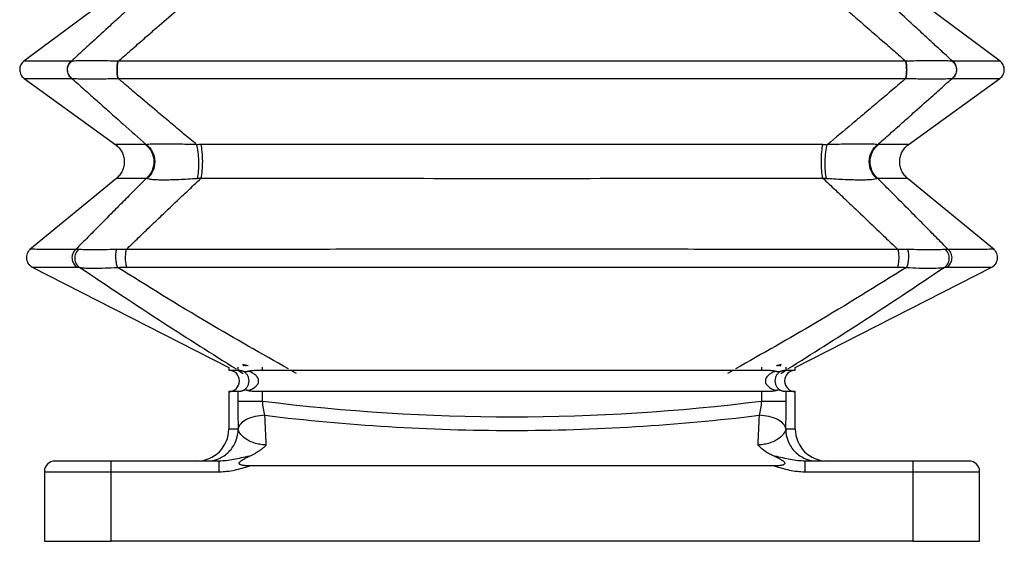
# Model space of a CAD drawing. Header units: millimetres. Extents: x 0 to 1118, y 0 to 864.
# Tile 13 of 25: x 406 to 590, y 389 to 487. Entities that reach past the tile are written whole.
import ezdxf

# ---------------------------------------------------------------- set-up
doc = ezdxf.new("R2010")
doc.units = ezdxf.units.MM
doc.header["$LTSCALE"] = 4

msp = doc.modelspace()

# ---------------------------------------------------------------- linework, layer by layer
for p, q in [((423.57, 491.83), (406.67, 479.24)), ((589.32, 479.25), (572.43, 491.83)), ((406.69, 476.04), (423.85, 463.62)), ((572.14, 463.62), (589.3, 476.04)), ((424.04, 457.38), (407.79, 444.01)), ((588.21, 444.01), (571.95, 457.38)), ((408.21, 440.74), (445, 421.94)), ((551, 421.94), (587.78, 440.74)), ((445, 421.94), (445, 421.45)), ((446.68, 422), (446.68, 421.45)), ((447.64, 422.54), (447.72, 422.28)), ((448.6, 422.28), (447.64, 422.54)), ((447.64, 422.54), (447.87, 422.23)), ((448.34, 422.23), (447.64, 422.54)), ((451.3, 421.45), (451.3, 422)), ((544.69, 422), (544.69, 421.45)), ((548.35, 422.54), (547.4, 422.28)), ((548.35, 422.54), (547.65, 422.23)), ((548.13, 422.23), (548.35, 422.54)), ((548.27, 422.28), (548.35, 422.54)), ((549.32, 421.45), (549.32, 422)), ((551, 421.45), (551, 421.94)), ((445, 421.45), (446.68, 421.45)), ((446.8, 421.42), (447.71, 420.84)), ((451.3, 421.45), (544.69, 421.45)), ((457.69, 420.84), (456.67, 421.42)), ((539.32, 421.42), (538.31, 420.84)), ((548.29, 420.84), (549.2, 421.42)), ((549.32, 421.45), (551, 421.45)), ((445, 417.45), (445, 410.45)), ((446.68, 417.45), (445, 417.45)), ((446.68, 417.45), (446.68, 415.61)), ((544.69, 417.45), (451.3, 417.45)), ((451.3, 415.61), (451.3, 417.45)), ((544.69, 417.45), (544.69, 415.61)), ((549.32, 415.61), (549.32, 417.45)), ((551, 417.45), (549.32, 417.45)), ((551, 410.45), (551, 417.45)), ((446.78, 410.45), (445, 410.45)), ((551, 410.45), (549.21, 410.45)), ((423, 404.45), (412.5, 404.45)), ((423, 402.45), (423, 404.45)), ((443.2, 404.45), (423, 404.45)), ((547.08, 403.55), (448.92, 403.55)), ((573, 404.45), (552.8, 404.45)), ((573, 404.45), (573, 402.45)), ((583.5, 404.45), (573, 404.45)), ((410.5, 402.45), (410.5, 389.45)), ((410.5, 402.45), (423, 402.45)), ((423, 389.45), (423, 402.45)), ((423, 402.45), (443.2, 402.45)), ((552.8, 402.45), (573, 402.45)), ((573, 402.45), (573, 389.45)), ((573, 402.45), (585.5, 402.45)), ((585.5, 389.45), (585.5, 402.45)), ((410.5, 389.45), (423, 389.45)), ((573, 389.45), (423, 389.45)), ((573, 389.45), (585.5, 389.45))]:
    msp.add_line(p, q)
at = {"flags": 128}
for points in [[(446.78, 410.51), (446.78, 410.47), (446.78, 410.45)], [(549.21, 410.45), (549.22, 410.48), (549.22, 410.51)]]:
    msp.add_lwpolyline(points, dxfattribs=at)
for centre, radius, start, end in [((429.4, 461.36), 2.27, 85.3898, 89.5608), ((556.13, 414.5), 49.13, 89.0115, 89.9406), ((445, 419.45), 2, 270, 90), ((551, 419.45), 2, 90, 270), ((439, 410.45), 6, 270, 0), ((557, 410.45), 6, 180, 270), ((412.5, 402.45), 2, 90, 180), ((583.5, 402.45), 2, 0, 90)]:
    msp.add_arc(centre, radius, start, end)
for points, knots in [([(429.28, 491.83), (428.52, 491.13), (427, 489.74), (424.72, 487.65), (422.05, 485.21), (419.43, 482.79), (417.14, 480.69), (416, 479.64), (415.58, 479.25)], [0, 0, 0, 0, 0.166893, 0.333678, 0.500367, 0.750254, 0.907966, 1, 1, 1, 1]), ([(424.34, 479.25), (425.14, 479.95), (426.74, 481.35), (429.14, 483.45), (431.94, 485.9), (434.7, 488.29), (437.13, 490.37), (438.34, 491.41), (438.81, 491.81)], [0, 0, 0, 0, 0.166994, 0.33354, 0.499646, 0.749722, 0.904152, 1, 1, 1, 1]), ([(557.19, 491.81), (558, 491.12), (559.62, 489.73), (562.04, 487.64), (564.86, 485.2), (567.62, 482.79), (570.02, 480.69), (571.22, 479.63), (571.66, 479.25)], [0, 0, 0, 0, 0.166894, 0.333675, 0.500354, 0.750245, 0.908042, 1, 1, 1, 1]), ([(580.42, 479.25), (579.65, 479.95), (578.13, 481.36), (575.84, 483.46), (573.18, 485.91), (570.57, 488.3), (568.29, 490.38), (567.15, 491.43), (566.72, 491.83)], [0, 0, 0, 0, 0.1670107, 0.3335518, 0.4996328, 0.7497115, 0.9040508, 1, 1, 1, 1]), ([(406.68, 479.25), (406.56, 479.15), (406.33, 478.95), (406.07, 478.55), (405.91, 478.11), (405.86, 477.64), (405.92, 477.17), (406.08, 476.73), (406.34, 476.33), (406.58, 476.13), (406.7, 476.03)], [0, 0, 0, 0, 0.124994, 0.249999, 0.375001, 0.499994, 0.625001, 0.749995, 0.875, 1, 1, 1, 1]), ([(415.58, 479.25), (414.21, 479.25), (411.46, 479.25), (408.75, 479.25), (407, 479.25), (406.79, 479.25), (406.68, 479.25)], [0, 0, 0, 0, 0.249799, 0.500058, 0.750313, 1, 1, 1, 1]), ([(415.6, 476.04), (415.36, 476.22), (415.16, 476.46), (414.88, 477.02), (414.81, 477.33), (414.8, 477.95), (414.87, 478.26), (415.14, 478.82), (415.34, 479.06), (415.58, 479.25)], [0, 0, 0, 0, 0.25, 0.25, 0.5, 0.5, 0.75, 0.75, 1, 1, 1, 1]), ([(415.64, 476.04), (415.39, 476.22), (415.19, 476.46), (414.92, 477.02), (414.84, 477.33), (414.84, 477.95), (414.91, 478.26), (415.18, 478.82), (415.38, 479.07), (415.62, 479.25)], [0, 0, 0, 0, 0.25, 0.25, 0.5, 0.5, 0.75, 0.75, 1, 1, 1, 1]), ([(424.28, 479.25), (423.27, 479.27), (422.27, 479.29), (420.87, 479.31), (420.43, 479.31), (419.57, 479.32), (419.16, 479.32), (418.4, 479.32), (418.04, 479.32), (417.4, 479.31), (417.11, 479.31), (416.32, 479.29), (415.91, 479.27), (415.62, 479.25)], [0, 0, 0, 0, 0.25, 0.25, 0.375, 0.375, 0.5, 0.5, 0.625, 0.625, 0.75, 0.75, 1, 1, 1, 1]), ([(424.29, 476.03), (424.22, 476.21), (424.17, 476.46), (424.1, 477.01), (424.09, 477.32), (424.08, 477.95), (424.1, 478.26), (424.17, 478.82), (424.22, 479.06), (424.28, 479.25)], [0, 0, 0, 0, 0.25, 0.25, 0.5, 0.5, 0.75, 0.75, 1, 1, 1, 1]), ([(424.34, 476.03), (424.28, 476.21), (424.23, 476.46), (424.16, 477.01), (424.15, 477.32), (424.15, 477.95), (424.16, 478.26), (424.23, 478.81), (424.28, 479.06), (424.34, 479.25)], [0, 0, 0, 0, 0.25, 0.25, 0.5, 0.5, 0.75, 0.75, 1, 1, 1, 1]), ([(571.66, 479.25), (559.65, 479.25), (547.42, 479.25), (528.93, 479.25), (522.75, 479.25), (513.47, 479.25), (510.37, 479.25), (504.18, 479.25), (498, 479.25), (491.81, 479.25), (485.62, 479.25), (482.53, 479.25), (473.24, 479.25), (467.06, 479.25), (448.58, 479.25), (436.35, 479.25), (424.34, 479.25)], [0, 0, 0, 0, 0.25, 0.25, 0.375, 0.375, 0.4375, 0.4375, 0.5, 0.5625, 0.5625, 0.625, 0.625, 0.75, 0.75, 1, 1, 1, 1]), ([(571.65, 476.03), (571.71, 476.21), (571.76, 476.46), (571.83, 477.01), (571.85, 477.32), (571.85, 477.95), (571.83, 478.26), (571.77, 478.81), (571.72, 479.06), (571.66, 479.25)], [0, 0, 0, 0, 0.25, 0.25, 0.5, 0.5, 0.75, 0.75, 1, 1, 1, 1]), ([(571.71, 476.03), (571.77, 476.21), (571.82, 476.46), (571.89, 477.01), (571.91, 477.32), (571.91, 477.95), (571.89, 478.26), (571.83, 478.82), (571.78, 479.06), (571.72, 479.25)], [0, 0, 0, 0, 0.25, 0.25, 0.5, 0.5, 0.75, 0.75, 1, 1, 1, 1]), ([(580.37, 479.25), (580.08, 479.27), (579.68, 479.29), (578.62, 479.32), (577.98, 479.32), (576.83, 479.32), (576.43, 479.32), (575.57, 479.31), (575.12, 479.31), (573.73, 479.29), (572.73, 479.27), (571.72, 479.25)], [0, 0, 0, 0, 0.25, 0.25, 0.5, 0.5, 0.625, 0.625, 0.75, 0.75, 1, 1, 1, 1]), ([(580.37, 479.25), (580.61, 479.07), (580.81, 478.82), (581.08, 478.26), (581.15, 477.95), (581.15, 477.33), (581.08, 477.02), (580.8, 476.46), (580.6, 476.22), (580.36, 476.04)], [0, 0, 0, 0, 0.25, 0.25, 0.5, 0.5, 0.75, 0.75, 1, 1, 1, 1]), ([(580.42, 479.25), (580.66, 479.06), (580.86, 478.82), (581.12, 478.26), (581.19, 477.95), (581.19, 477.33), (581.11, 477.02), (580.84, 476.46), (580.64, 476.22), (580.39, 476.04)], [0, 0, 0, 0, 0.25, 0.25, 0.5, 0.5, 0.75, 0.75, 1, 1, 1, 1]), ([(589.31, 479.25), (589.21, 479.25), (588.99, 479.25), (587.24, 479.25), (584.53, 479.25), (581.79, 479.25), (580.42, 479.25)], [0, 0, 0, 0, 0.2496983, 0.4999483, 0.7501988, 1, 1, 1, 1]), ([(589.29, 476.03), (589.41, 476.13), (589.65, 476.33), (589.91, 476.73), (590.08, 477.17), (590.14, 477.64), (590.08, 478.11), (589.92, 478.55), (589.67, 478.95), (589.43, 479.15), (589.31, 479.25)], [0, 0, 0, 0, 0.1250002, 0.2500049, 0.3749985, 0.5000057, 0.6249994, 0.7500015, 0.8750055, 1, 1, 1, 1]), ([(406.71, 476.03), (406.81, 476.03), (407.02, 476.03), (408.78, 476.03), (411.48, 476.03), (414.23, 476.03), (415.6, 476.04)], [0, 0, 0, 0, 0.249563, 0.499859, 0.750159, 1, 1, 1, 1]), ([(415.64, 476.04), (415.92, 476.01), (416.33, 475.98), (417.12, 475.96), (417.41, 475.95), (418.06, 475.94), (418.41, 475.94), (419.17, 475.94), (419.58, 475.94), (420.44, 475.95), (420.88, 475.96), (422.28, 475.98), (423.28, 476), (424.29, 476.03)], [0, 0, 0, 0, 0.25, 0.25, 0.375, 0.375, 0.5, 0.5, 0.625, 0.625, 0.75, 0.75, 1, 1, 1, 1]), ([(415.64, 476.04), (416.41, 475.34), (417.96, 473.96), (420.29, 471.88), (422.7, 469.74), (425.8, 466.98), (428.12, 464.93), (429.58, 463.63)], [0, 0, 0, 0, 0.166485, 0.333026, 0.499633, 0.684422, 1, 1, 1, 1]), ([(439.01, 463.63), (438.19, 464.31), (436.54, 465.68), (434.08, 467.75), (431.21, 470.15), (428.39, 472.53), (425.95, 474.61), (424.73, 475.65), (424.29, 476.03)], [0, 0, 0, 0, 0.166892, 0.333678, 0.500367, 0.750253, 0.908015, 1, 1, 1, 1]), ([(424.34, 476.03), (436.35, 476.03), (448.58, 476.02), (467.06, 476.02), (473.24, 476.02), (482.53, 476.02), (485.62, 476.02), (491.81, 476.02), (498, 476.02), (504.18, 476.02), (510.37, 476.02), (513.47, 476.02), (522.75, 476.02), (528.93, 476.02), (547.41, 476.02), (559.64, 476.03), (571.65, 476.03)], [0, 0, 0, 0, 0.25, 0.25, 0.375, 0.375, 0.4375, 0.4375, 0.5, 0.5625, 0.5625, 0.625, 0.625, 0.75, 0.75, 1, 1, 1, 1]), ([(571.71, 476.03), (570.9, 475.34), (569.27, 473.95), (566.83, 471.88), (564.28, 469.73), (561.01, 466.98), (558.54, 464.92), (556.98, 463.63)], [0, 0, 0, 0, 0.1664854, 0.3330265, 0.4996333, 0.6853849, 1, 1, 1, 1]), ([(566.41, 463.63), (567.19, 464.31), (568.73, 465.68), (571.06, 467.75), (573.77, 470.16), (576.44, 472.54), (578.77, 474.61), (579.93, 475.65), (580.36, 476.04)], [0, 0, 0, 0, 0.166892, 0.333678, 0.500367, 0.750253, 0.907786, 1, 1, 1, 1]), ([(571.71, 476.03), (572.72, 476), (573.72, 475.98), (575.11, 475.96), (575.56, 475.95), (576.41, 475.94), (576.82, 475.94), (577.97, 475.94), (578.61, 475.95), (579.67, 475.98), (580.07, 476.01), (580.36, 476.04)], [0, 0, 0, 0, 0.25, 0.25, 0.375, 0.375, 0.5, 0.5, 0.75, 0.75, 1, 1, 1, 1]), ([(580.39, 476.04), (581.77, 476.03), (584.51, 476.03), (587.22, 476.03), (588.97, 476.03), (589.18, 476.03), (589.29, 476.03)], [0, 0, 0, 0, 0.249854, 0.500158, 0.750461, 1, 1, 1, 1]), ([(423.8, 463.67), (424.03, 463.47), (424.5, 463.08), (425.02, 462.31), (425.35, 461.46), (425.49, 460.55), (425.41, 459.63), (425.13, 458.76), (424.66, 457.96), (424.22, 457.54), (423.99, 457.33)], [0, 0, 0, 0, 0.125001, 0.250003, 0.375004, 0.500003, 0.625003, 0.750001, 0.875001, 1, 1, 1, 1]), ([(429.42, 463.64), (428.44, 463.64), (426.48, 463.65), (424.72, 463.66), (423.82, 463.67), (423.89, 463.67), (423.91, 463.66)], [0, 0, 0, 0, 0.2845899, 0.5702683, 0.8566134, 1, 1, 1, 1]), ([(429.42, 463.64), (429.89, 463.28), (430.28, 462.81), (430.82, 461.75), (430.98, 461.15), (431.01, 459.95), (430.9, 459.35), (430.42, 458.25), (430.06, 457.76), (429.61, 457.38)], [0, 0, 0, 0, 0.25, 0.25, 0.5, 0.5, 0.75, 0.75, 1, 1, 1, 1]), ([(439.01, 463.63), (437.8, 463.67), (436.62, 463.7), (434.99, 463.73), (434.47, 463.74), (433.5, 463.75), (433.04, 463.75), (432.2, 463.75), (431.82, 463.75), (431.15, 463.74), (430.86, 463.73), (430.36, 463.71), (430.15, 463.69), (429.81, 463.66), (429.68, 463.65), (429.58, 463.63)], [0, 0, 0, 0, 0.25, 0.25, 0.375, 0.375, 0.5, 0.5, 0.625, 0.625, 0.75, 0.75, 0.875, 0.875, 1, 1, 1, 1]), ([(429.58, 463.63), (430.05, 463.27), (430.44, 462.8), (430.98, 461.72), (431.13, 461.12), (431.16, 459.91), (431.03, 459.31), (430.54, 458.21), (430.17, 457.72), (429.71, 457.33)], [0, 0, 0, 0, 0.25, 0.25, 0.5, 0.5, 0.75, 0.75, 1, 1, 1, 1]), ([(439.14, 457.33), (439.23, 457.72), (439.31, 458.21), (439.4, 459.31), (439.41, 459.91), (439.39, 461.12), (439.35, 461.72), (439.21, 462.8), (439.12, 463.27), (439.01, 463.63)], [0, 0, 0, 0, 0.25, 0.25, 0.5, 0.5, 0.75, 0.75, 1, 1, 1, 1]), ([(556.18, 463.64), (546.67, 463.65), (537.02, 463.65), (517.58, 463.66), (507.79, 463.67), (488.21, 463.67), (478.42, 463.66), (458.98, 463.65), (449.33, 463.65), (439.81, 463.64)], [0, 0, 0, 0, 0.25, 0.25, 0.5, 0.5, 0.75, 0.75, 1, 1, 1, 1]), ([(439.85, 457.38), (439.93, 457.76), (440, 458.25), (440.1, 459.35), (440.12, 459.95), (440.11, 461.15), (440.08, 461.75), (439.98, 462.81), (439.9, 463.28), (439.81, 463.64)], [0, 0, 0, 0, 0.25, 0.25, 0.5, 0.5, 0.75, 0.75, 1, 1, 1, 1]), ([(556.15, 457.38), (556.06, 457.76), (555.99, 458.25), (555.9, 459.35), (555.88, 459.95), (555.88, 461.15), (555.91, 461.75), (556.02, 462.81), (556.09, 463.28), (556.18, 463.64)], [0, 0, 0, 0, 0.25, 0.25, 0.5, 0.5, 0.75, 0.75, 1, 1, 1, 1]), ([(556.85, 457.33), (556.76, 457.72), (556.69, 458.21), (556.6, 459.31), (556.58, 459.91), (556.6, 461.12), (556.65, 461.72), (556.78, 462.8), (556.87, 463.27), (556.98, 463.63)], [0, 0, 0, 0, 0.25, 0.25, 0.5, 0.5, 0.75, 0.75, 1, 1, 1, 1]), ([(566.41, 463.63), (566.23, 463.67), (565.89, 463.7), (565.14, 463.73), (564.84, 463.74), (564.17, 463.75), (563.79, 463.75), (562.95, 463.75), (562.5, 463.75), (561.53, 463.74), (561.01, 463.73), (559.92, 463.71), (559.36, 463.69), (558.19, 463.66), (557.59, 463.65), (556.98, 463.63)], [0, 0, 0, 0, 0.25, 0.25, 0.375, 0.375, 0.5, 0.5, 0.625, 0.625, 0.75, 0.75, 0.875, 0.875, 1, 1, 1, 1]), ([(566.28, 457.33), (565.83, 457.72), (565.46, 458.21), (564.96, 459.31), (564.84, 459.91), (564.86, 461.12), (565.01, 461.72), (565.55, 462.8), (565.94, 463.27), (566.41, 463.63)], [0, 0, 0, 0, 0.25, 0.25, 0.5, 0.5, 0.75, 0.75, 1, 1, 1, 1]), ([(566.39, 457.38), (565.94, 457.76), (565.58, 458.25), (565.1, 459.35), (564.98, 459.95), (565.02, 461.15), (565.17, 461.75), (565.71, 462.81), (566.11, 463.28), (566.58, 463.64)], [0, 0, 0, 0, 0.25, 0.25, 0.5, 0.5, 0.75, 0.75, 1, 1, 1, 1]), ([(572.08, 463.66), (572.1, 463.67), (572.17, 463.67), (571.27, 463.66), (569.52, 463.65), (567.56, 463.64), (566.58, 463.64)], [0, 0, 0, 0, 0.14326, 0.429651, 0.7153634, 1, 1, 1, 1]), ([(572, 457.33), (571.78, 457.54), (571.33, 457.96), (570.87, 458.76), (570.58, 459.63), (570.51, 460.55), (570.64, 461.46), (570.98, 462.31), (571.49, 463.08), (571.96, 463.47), (572.2, 463.67)], [0, 0, 0, 0, 0.124999, 0.249999, 0.374998, 0.499997, 0.624996, 0.749997, 0.874999, 1, 1, 1, 1]), ([(429.61, 457.38), (428.87, 456.64), (427.4, 455.16), (425.19, 452.94), (422.62, 450.34), (420.08, 447.78), (417.87, 445.54), (416.77, 444.43), (416.36, 444.01)], [0, 0, 0, 0, 0.166897, 0.333685, 0.500373, 0.750259, 0.907974, 1, 1, 1, 1]), ([(424.11, 457.34), (424.09, 457.34), (424.02, 457.34), (424.92, 457.34), (426.67, 457.35), (428.63, 457.37), (429.61, 457.38)], [0, 0, 0, 0, 0.143347, 0.429705, 0.715396, 1, 1, 1, 1]), ([(425.8, 444.01), (426.57, 444.76), (428.13, 446.26), (430.46, 448.49), (433.18, 451.09), (435.86, 453.63), (438.21, 455.84), (439.39, 456.95), (439.85, 457.38)], [0, 0, 0, 0, 0.1674063, 0.3339457, 0.4996268, 0.749707, 0.9043889, 1, 1, 1, 1]), ([(429.71, 457.33), (429.8, 457.3), (429.94, 457.26), (430.28, 457.2), (430.49, 457.17), (431, 457.12), (431.29, 457.11), (431.96, 457.08), (432.34, 457.08), (433.18, 457.08), (433.64, 457.08), (434.61, 457.11), (435.12, 457.12), (436.75, 457.19), (437.93, 457.26), (439.14, 457.33)], [0, 0, 0, 0, 0.125, 0.125, 0.25, 0.25, 0.375, 0.375, 0.5, 0.5, 0.625, 0.625, 0.75, 0.75, 1, 1, 1, 1]), ([(439.85, 457.38), (449.36, 457.36), (459, 457.35), (478.43, 457.34), (488.21, 457.33), (507.78, 457.33), (517.56, 457.34), (536.99, 457.35), (546.64, 457.36), (556.15, 457.38)], [0, 0, 0, 0, 0.25, 0.25, 0.5, 0.5, 0.75, 0.75, 1, 1, 1, 1]), ([(556.15, 457.38), (556.94, 456.64), (558.51, 455.16), (560.86, 452.94), (563.6, 450.34), (566.28, 447.78), (568.61, 445.54), (569.77, 444.43), (570.2, 444.01)], [0, 0, 0, 0, 0.166898, 0.333686, 0.500373, 0.750259, 0.907977, 1, 1, 1, 1]), ([(556.85, 457.33), (557.46, 457.3), (558.06, 457.26), (559.22, 457.2), (559.79, 457.17), (560.88, 457.12), (561.39, 457.11), (562.36, 457.08), (562.82, 457.08), (563.66, 457.08), (564.04, 457.08), (564.71, 457.11), (565, 457.12), (565.76, 457.19), (566.1, 457.26), (566.28, 457.33)], [0, 0, 0, 0, 0.125, 0.125, 0.25, 0.25, 0.375, 0.375, 0.5, 0.5, 0.625, 0.625, 0.75, 0.75, 1, 1, 1, 1]), ([(579.64, 444.01), (578.89, 444.76), (577.42, 446.26), (575.21, 448.49), (572.64, 451.09), (570.12, 453.63), (567.91, 455.84), (566.81, 456.95), (566.39, 457.38)], [0, 0, 0, 0, 0.167407, 0.333946, 0.499627, 0.749707, 0.904389, 1, 1, 1, 1]), ([(566.39, 457.38), (567.36, 457.37), (569.32, 457.35), (571.08, 457.34), (571.98, 457.34), (571.91, 457.34), (571.89, 457.34)], [0, 0, 0, 0, 0.2846247, 0.5703242, 0.8567019, 1, 1, 1, 1]), ([(407.85, 444.06), (407.73, 443.95), (407.49, 443.72), (407.25, 443.28), (407.12, 442.8), (407.11, 442.3), (407.23, 441.82), (407.46, 441.38), (407.79, 441), (408.07, 440.82), (408.21, 440.74)], [0, 0, 0, 0, 0.125, 0.250001, 0.375002, 0.499999, 0.624999, 0.749997, 0.874998, 1, 1, 1, 1]), ([(416.36, 444.01), (415.05, 444.02), (412.43, 444.04), (409.8, 444.05), (408.29, 444.06), (407.68, 444.07), (407.85, 444.06), (407.85, 444.06)], [0, 0, 0, 0, 0.249772, 0.499963, 0.750178, 0.999933, 1, 1, 1, 1]), ([(570.2, 444.01), (558.41, 444.03), (546.42, 444.04), (528.31, 444.06), (522.25, 444.06), (510.12, 444.06), (504.06, 444.06), (491.94, 444.06), (485.87, 444.06), (473.74, 444.06), (467.68, 444.06), (449.57, 444.04), (437.58, 444.03), (425.8, 444.01)], [0, 0, 0, 0, 0.25, 0.25, 0.375, 0.375, 0.5, 0.5, 0.625, 0.625, 0.75, 0.75, 1, 1, 1, 1]), ([(588.14, 444.06), (588.14, 444.06), (588.32, 444.07), (587.71, 444.06), (586.19, 444.05), (583.56, 444.04), (580.94, 444.02), (579.64, 444.01)], [0, 0, 0, 0, 0.000014, 0.249781, 0.500011, 0.750221, 1, 1, 1, 1]), ([(587.78, 440.74), (587.92, 440.82), (588.21, 441), (588.53, 441.38), (588.77, 441.82), (588.88, 442.3), (588.87, 442.8), (588.74, 443.28), (588.5, 443.72), (588.26, 443.95), (588.14, 444.06)], [0, 0, 0, 0, 0.125002, 0.250003, 0.375001, 0.500001, 0.624998, 0.749999, 0.875, 1, 1, 1, 1]), ([(416.36, 444.01), (416.12, 443.81), (415.92, 443.54), (415.68, 442.93), (415.64, 442.6), (415.7, 441.96), (415.81, 441.64), (416.15, 441.1), (416.39, 440.87), (416.67, 440.72)], [0, 0, 0, 0, 0.25, 0.25, 0.5, 0.5, 0.75, 0.75, 1, 1, 1, 1]), ([(416.93, 444.02), (416.67, 443.82), (416.47, 443.55), (416.21, 442.94), (416.15, 442.61), (416.19, 441.95), (416.29, 441.63), (416.63, 441.07), (416.86, 440.84), (417.14, 440.68)], [0, 0, 0, 0, 0.25, 0.25, 0.5, 0.5, 0.75, 0.75, 1, 1, 1, 1]), ([(423.99, 444.02), (423.19, 444), (422.4, 443.99), (420.92, 443.97), (420.24, 443.97), (419.32, 443.97), (419.03, 443.97), (418.5, 443.97), (418.25, 443.98), (417.58, 443.99), (417.21, 444), (416.93, 444.02)], [0, 0, 0, 0, 0.25, 0.25, 0.5, 0.5, 0.625, 0.625, 0.75, 0.75, 1, 1, 1, 1]), ([(423.99, 444.02), (423.92, 443.82), (423.86, 443.55), (423.8, 442.94), (423.8, 442.61), (423.84, 441.95), (423.89, 441.63), (424.02, 441.07), (424.11, 440.84), (424.2, 440.68)], [0, 0, 0, 0, 0.25, 0.25, 0.5, 0.5, 0.75, 0.75, 1, 1, 1, 1]), ([(425.8, 444.01), (425.74, 443.81), (425.69, 443.54), (425.64, 442.93), (425.62, 442.6), (425.64, 441.96), (425.67, 441.64), (425.75, 441.1), (425.81, 440.87), (425.87, 440.72)], [0, 0, 0, 0, 0.25, 0.25, 0.5, 0.5, 0.75, 0.75, 1, 1, 1, 1]), ([(570.2, 444.01), (570.26, 443.81), (570.3, 443.54), (570.36, 442.93), (570.37, 442.6), (570.35, 441.96), (570.33, 441.64), (570.24, 441.1), (570.19, 440.87), (570.12, 440.72)], [0, 0, 0, 0, 0.25, 0.25, 0.5, 0.5, 0.75, 0.75, 1, 1, 1, 1]), ([(572.01, 444.02), (572.08, 443.82), (572.13, 443.55), (572.19, 442.94), (572.2, 442.61), (572.15, 441.95), (572.11, 441.63), (571.98, 441.07), (571.89, 440.84), (571.79, 440.68)], [0, 0, 0, 0, 0.25, 0.25, 0.5, 0.5, 0.75, 0.75, 1, 1, 1, 1]), ([(579.07, 444.02), (578.78, 444), (578.42, 443.99), (577.51, 443.97), (576.97, 443.97), (576.05, 443.97), (575.73, 443.97), (575.05, 443.97), (574.69, 443.98), (573.59, 443.99), (572.81, 444), (572.01, 444.02)], [0, 0, 0, 0, 0.25, 0.25, 0.5, 0.5, 0.625, 0.625, 0.75, 0.75, 1, 1, 1, 1]), ([(578.86, 440.68), (579.13, 440.84), (579.37, 441.07), (579.7, 441.63), (579.8, 441.95), (579.84, 442.61), (579.79, 442.94), (579.52, 443.55), (579.32, 443.82), (579.07, 444.02)], [0, 0, 0, 0, 0.25, 0.25, 0.5, 0.5, 0.75, 0.75, 1, 1, 1, 1]), ([(579.32, 440.72), (579.6, 440.87), (579.84, 441.1), (580.19, 441.64), (580.3, 441.96), (580.36, 442.6), (580.31, 442.93), (580.07, 443.54), (579.88, 443.81), (579.64, 444.01)], [0, 0, 0, 0, 0.25, 0.25, 0.5, 0.5, 0.75, 0.75, 1, 1, 1, 1]), ([(408.21, 440.74), (408.21, 440.74), (408.04, 440.74), (408.65, 440.74), (410.15, 440.73), (412.77, 440.73), (415.37, 440.72), (416.67, 440.72)], [0, 0, 0, 0, 0.00009, 0.249829, 0.500033, 0.750221, 1, 1, 1, 1]), ([(417.14, 440.68), (417.43, 440.63), (417.79, 440.59), (418.47, 440.55), (418.72, 440.54), (419.25, 440.53), (419.54, 440.52), (420.46, 440.52), (421.14, 440.54), (422.62, 440.59), (423.4, 440.63), (424.2, 440.68)], [0, 0, 0, 0, 0.25, 0.25, 0.375, 0.375, 0.5, 0.5, 0.75, 0.75, 1, 1, 1, 1]), ([(417.14, 440.68), (422.37, 437.18), (432.15, 430.63), (441.85, 424.53), (446.37, 421.69)], [0, 0, 0, 0, 0.534628, 1, 1, 1, 1]), ([(456.19, 421.69), (451.15, 424.53), (440.31, 430.63), (429.81, 437.18), (424.2, 440.68)], [0, 0, 0, 0, 0.465372, 1, 1, 1, 1]), ([(425.87, 440.72), (437.65, 440.73), (449.63, 440.73), (467.72, 440.74), (473.77, 440.74), (485.89, 440.74), (491.94, 440.74), (504.05, 440.74), (510.11, 440.74), (522.22, 440.74), (528.27, 440.74), (546.37, 440.73), (558.34, 440.73), (570.12, 440.72)], [0, 0, 0, 0, 0.25, 0.25, 0.375, 0.375, 0.5, 0.5, 0.625, 0.625, 0.75, 0.75, 1, 1, 1, 1]), ([(571.79, 440.68), (566.18, 437.18), (555.68, 430.63), (544.84, 424.53), (539.8, 421.69)], [0, 0, 0, 0, 0.534627, 1, 1, 1, 1]), ([(549.63, 421.69), (554.14, 424.53), (563.85, 430.63), (573.63, 437.18), (578.86, 440.68)], [0, 0, 0, 0, 0.465373, 1, 1, 1, 1]), ([(571.79, 440.68), (572.59, 440.63), (573.37, 440.59), (574.47, 440.55), (574.83, 440.54), (575.51, 440.53), (575.83, 440.52), (576.75, 440.52), (577.29, 440.54), (578.2, 440.59), (578.57, 440.63), (578.86, 440.68)], [0, 0, 0, 0, 0.25, 0.25, 0.375, 0.375, 0.5, 0.5, 0.75, 0.75, 1, 1, 1, 1]), ([(579.32, 440.72), (580.63, 440.72), (583.24, 440.73), (585.81, 440.73), (587.48, 440.74), (587.68, 440.74), (587.78, 440.74)], [0, 0, 0, 0, 0.249819, 0.500059, 0.750309, 1, 1, 1, 1]), ([(446.68, 421.45), (446.68, 421.45), (446.69, 421.45), (446.72, 421.45), (446.75, 421.45), (446.78, 421.44), (446.82, 421.44), (446.91, 421.44), (447.04, 421.43), (447.19, 421.41), (447.37, 421.38), (447.55, 421.33), (447.69, 421.27), (447.75, 421.25)], [0, 0, 0, 0, 0.075302, 0.139834, 0.193596, 0.236588, 0.268809, 0.413949, 0.530198, 0.659938, 0.774871, 0.892331, 1, 1, 1, 1]), ([(447.75, 421.25), (447.78, 421.24), (447.84, 421.21), (447.93, 421.19), (448.03, 421.18), (448.16, 421.17), (448.33, 421.18), (448.48, 421.23), (448.55, 421.25)], [0, 0, 0, 0, 0.125228, 0.249965, 0.374761, 0.500164, 0.750476, 1, 1, 1, 1]), ([(447.75, 421.25), (447.88, 421.18), (448, 421.09), (448.23, 420.86), (448.34, 420.73), (448.52, 420.42), (448.6, 420.24), (448.71, 419.86), (448.73, 419.65), (448.73, 419.24), (448.71, 419.03), (448.6, 418.65), (448.52, 418.47), (448.34, 418.16), (448.23, 418.03), (448, 417.81), (447.88, 417.71), (447.75, 417.64)], [0, 0, 0, 0, 0.125, 0.125, 0.25, 0.25, 0.375, 0.375, 0.5, 0.5, 0.625, 0.625, 0.75, 0.75, 0.875, 0.875, 1, 1, 1, 1]), ([(448.55, 421.25), (448.59, 421.26), (448.68, 421.29), (448.81, 421.32), (448.96, 421.35), (449.16, 421.38), (449.44, 421.41), (449.77, 421.43), (450.14, 421.44), (450.49, 421.44), (450.88, 421.45), (451.14, 421.45), (451.3, 421.45)], [0, 0, 0, 0, 0.054173, 0.110888, 0.170225, 0.232253, 0.349911, 0.483534, 0.598236, 0.740171, 0.837095, 1, 1, 1, 1]), ([(448.55, 417.64), (448.81, 417.71), (449.07, 417.81), (449.55, 418.03), (449.77, 418.16), (450.15, 418.47), (450.3, 418.65), (450.52, 419.03), (450.58, 419.24), (450.58, 419.65), (450.52, 419.86), (450.3, 420.24), (450.15, 420.42), (449.77, 420.73), (449.54, 420.86), (449.07, 421.09), (448.81, 421.18), (448.55, 421.25)], [0, 0, 0, 0, 0.125, 0.125, 0.25, 0.25, 0.375, 0.375, 0.5, 0.5, 0.625, 0.625, 0.75, 0.75, 0.875, 0.875, 1, 1, 1, 1]), ([(544.69, 421.45), (544.77, 421.45), (544.91, 421.45), (545.1, 421.45), (545.26, 421.45), (545.39, 421.44), (545.6, 421.44), (545.89, 421.44), (546.25, 421.43), (546.58, 421.41), (546.9, 421.38), (547.19, 421.33), (547.36, 421.27), (547.44, 421.25)], [0, 0, 0, 0, 0.075302, 0.139834, 0.193596, 0.236588, 0.268809, 0.413949, 0.530198, 0.659938, 0.774871, 0.892331, 1, 1, 1, 1]), ([(547.44, 421.25), (547.18, 421.18), (546.92, 421.09), (546.45, 420.86), (546.23, 420.73), (545.85, 420.42), (545.69, 420.24), (545.47, 419.86), (545.41, 419.65), (545.41, 419.24), (545.47, 419.03), (545.69, 418.65), (545.85, 418.47), (546.23, 418.16), (546.45, 418.03), (546.93, 417.81), (547.18, 417.71), (547.44, 417.64)], [0, 0, 0, 0, 0.125, 0.125, 0.25, 0.25, 0.375, 0.375, 0.5, 0.5, 0.625, 0.625, 0.75, 0.75, 0.875, 0.875, 1, 1, 1, 1]), ([(548.24, 417.64), (548.12, 417.71), (547.99, 417.81), (547.76, 418.03), (547.66, 418.16), (547.47, 418.47), (547.4, 418.65), (547.29, 419.03), (547.26, 419.24), (547.26, 419.65), (547.29, 419.86), (547.4, 420.24), (547.47, 420.42), (547.66, 420.73), (547.76, 420.86), (547.99, 421.09), (548.12, 421.18), (548.24, 421.25)], [0, 0, 0, 0, 0.125, 0.125, 0.25, 0.25, 0.375, 0.375, 0.5, 0.5, 0.625, 0.625, 0.75, 0.75, 0.875, 0.875, 1, 1, 1, 1]), ([(547.44, 421.25), (547.48, 421.24), (547.55, 421.21), (547.66, 421.19), (547.76, 421.18), (547.9, 421.17), (548.07, 421.18), (548.18, 421.23), (548.24, 421.25)], [0, 0, 0, 0, 0.125021, 0.24969, 0.374553, 0.500158, 0.75019, 1, 1, 1, 1]), ([(548.24, 421.25), (548.28, 421.26), (548.34, 421.29), (548.44, 421.32), (548.53, 421.35), (548.65, 421.38), (548.8, 421.41), (548.95, 421.43), (549.09, 421.44), (549.19, 421.44), (549.27, 421.45), (549.3, 421.45), (549.32, 421.45)], [0, 0, 0, 0, 0.052841, 0.108076, 0.165781, 0.226022, 0.341321, 0.471482, 0.588476, 0.733157, 0.832546, 1, 1, 1, 1]), ([(447.75, 417.64), (447.72, 417.63), (447.64, 417.6), (447.54, 417.56), (447.43, 417.53), (447.32, 417.51), (447.22, 417.49), (447.11, 417.47), (447.02, 417.46), (446.92, 417.45), (446.82, 417.45), (446.73, 417.45), (446.69, 417.45), (446.68, 417.45)], [0, 0, 0, 0, 0.057792, 0.119602, 0.185533, 0.255668, 0.330077, 0.408819, 0.491942, 0.572032, 0.683406, 0.826065, 1, 1, 1, 1]), ([(448.55, 417.64), (448.51, 417.66), (448.44, 417.68), (448.34, 417.7), (448.23, 417.72), (448.09, 417.72), (447.93, 417.71), (447.81, 417.66), (447.75, 417.64)], [0, 0, 0, 0, 0.125019, 0.249687, 0.374551, 0.500158, 0.750194, 1, 1, 1, 1]), ([(451.3, 417.45), (451.23, 417.45), (451.09, 417.45), (450.9, 417.45), (450.75, 417.45), (450.62, 417.45), (450.41, 417.45), (450.12, 417.45), (449.75, 417.46), (449.42, 417.48), (449.14, 417.51), (448.91, 417.55), (448.72, 417.59), (448.61, 417.63), (448.55, 417.64)], [0, 0, 0, 0, 0.074182, 0.137668, 0.190459, 0.232555, 0.263954, 0.408933, 0.525042, 0.655121, 0.770311, 0.851464, 0.927969, 1, 1, 1, 1]), ([(547.44, 417.64), (547.4, 417.63), (547.31, 417.6), (547.16, 417.56), (546.99, 417.53), (546.81, 417.51), (546.62, 417.49), (546.41, 417.47), (546.18, 417.46), (545.92, 417.45), (545.6, 417.45), (545.18, 417.45), (544.86, 417.45), (544.69, 417.45)], [0, 0, 0, 0, 0.057792, 0.119602, 0.185533, 0.255668, 0.330077, 0.408819, 0.491942, 0.572032, 0.683406, 0.826065, 1, 1, 1, 1]), ([(548.24, 417.64), (548.21, 417.66), (548.16, 417.68), (548.06, 417.7), (547.97, 417.72), (547.83, 417.72), (547.66, 417.71), (547.52, 417.66), (547.44, 417.64)], [0, 0, 0, 0, 0.125254, 0.25, 0.374787, 0.500164, 0.75044, 1, 1, 1, 1]), ([(549.32, 417.45), (549.31, 417.45), (549.3, 417.45), (549.27, 417.45), (549.25, 417.45), (549.22, 417.45), (549.17, 417.45), (549.09, 417.45), (548.95, 417.46), (548.8, 417.48), (548.63, 417.51), (548.44, 417.56), (548.31, 417.62), (548.24, 417.64)], [0, 0, 0, 0, 0.075181, 0.139575, 0.193181, 0.236, 0.268029, 0.413203, 0.529271, 0.659035, 0.77417, 0.892008, 1, 1, 1, 1]), ([(451.3, 415.61), (450.71, 415.61), (450.13, 415.61), (449.04, 415.61), (448.55, 415.61), (447.29, 415.61), (446.76, 415.61), (446.68, 415.61)], [0, 0, 0, 0, 0.25, 0.25, 0.5, 0.5, 1, 1, 1, 1]), ([(549.32, 415.61), (549.23, 415.61), (548.7, 415.61), (547.45, 415.61), (546.95, 415.61), (545.87, 415.61), (545.28, 415.61), (544.69, 415.61)], [0, 0, 0, 0, 0.5, 0.5, 0.75, 0.75, 1, 1, 1, 1]), ([(451.76, 413.01), (451.14, 412.99), (450.51, 412.91), (449.34, 412.64), (448.8, 412.45), (447.44, 411.76), (446.86, 411.14), (446.78, 410.51)], [0, 0, 0, 0, 0.25, 0.25, 0.5, 0.5, 1, 1, 1, 1]), ([(451.76, 413.01), (467.14, 411.13), (482.57, 410.18), (513.43, 410.18), (528.86, 411.13), (544.23, 413.01)], [0, 0, 0, 0, 0.5, 0.5, 1, 1, 1, 1]), ([(549.22, 410.51), (549.14, 411.14), (548.56, 411.76), (547.19, 412.45), (546.65, 412.64), (545.49, 412.91), (544.86, 412.99), (544.23, 413.01)], [0, 0, 0, 0, 0.5, 0.5, 0.75, 0.75, 1, 1, 1, 1]), ([(440.8, 404.45), (441.58, 404.45), (442.36, 404.6), (443.81, 405.2), (444.47, 405.65), (445.58, 406.76), (446.03, 407.42), (446.62, 408.88), (446.78, 409.66), (446.78, 410.45)], [0, 0, 0, 0, 0.25, 0.25, 0.5, 0.5, 0.75, 0.75, 1, 1, 1, 1]), ([(452.01, 407.45), (451.67, 407.46), (451.33, 407.49), (450.66, 407.6), (450.34, 407.68), (449.41, 407.94), (448.85, 408.19), (447.92, 408.75), (447.55, 409.07), (447.01, 409.74), (446.85, 410.1), (446.78, 410.45)], [0, 0, 0, 0, 0.125, 0.125, 0.25, 0.25, 0.5, 0.5, 0.75, 0.75, 1, 1, 1, 1]), ([(549.21, 410.45), (549.15, 410.1), (548.98, 409.74), (548.44, 409.07), (548.07, 408.75), (547.14, 408.19), (546.59, 407.94), (545.66, 407.68), (545.33, 407.6), (544.67, 407.49), (544.32, 407.46), (543.98, 407.45)], [0, 0, 0, 0, 0.25, 0.25, 0.5, 0.5, 0.75, 0.75, 0.875, 0.875, 1, 1, 1, 1]), ([(549.21, 410.45), (549.21, 409.66), (549.37, 408.88), (549.97, 407.42), (550.41, 406.76), (551.52, 405.65), (552.18, 405.2), (553.63, 404.6), (554.41, 404.45), (555.2, 404.45)], [0, 0, 0, 0, 0.25, 0.25, 0.5, 0.5, 0.75, 0.75, 1, 1, 1, 1]), ([(448.88, 405.37), (448.97, 405.41), (449.16, 405.5), (449.42, 405.63), (449.68, 405.76), (449.92, 405.89), (450.15, 406.03), (450.36, 406.16), (450.57, 406.29), (450.76, 406.42), (450.95, 406.56), (451.12, 406.69), (451.29, 406.82), (451.45, 406.95), (451.6, 407.07), (451.74, 407.2), (451.88, 407.32), (451.97, 407.4), (452.01, 407.45)], [0, 0, 0, 0, 0.080385, 0.157809, 0.232403, 0.304298, 0.373626, 0.440516, 0.5051, 0.567502, 0.627829, 0.686177, 0.742644, 0.797325, 0.850312, 0.901696, 0.951564, 1, 1, 1, 1]), ([(543.98, 407.45), (544.06, 407.37), (544.22, 407.22), (544.48, 407), (544.76, 406.77), (545.07, 406.54), (545.41, 406.3), (545.78, 406.06), (546.19, 405.83), (546.63, 405.59), (546.95, 405.45), (547.12, 405.37)], [0, 0, 0, 0, 0.087096, 0.178925, 0.275979, 0.378781, 0.487868, 0.60382, 0.727336, 0.85915, 1, 1, 1, 1]), ([(448.88, 405.37), (447.79, 405.15), (446.83, 404.9), (444.97, 404.55), (444.07, 404.45), (443.2, 404.45)], [0, 0, 0, 0, 0.5, 0.5, 1, 1, 1, 1]), ([(448.92, 403.55), (448.91, 403.55), (448.88, 403.54), (448.82, 403.54), (448.73, 403.55), (448.6, 403.55), (448.41, 403.56), (448.18, 403.57), (447.85, 403.6), (447.54, 403.65), (447.26, 403.73), (447.09, 403.82), (446.98, 403.91), (446.95, 404.02), (446.96, 404.12), (447.02, 404.23), (447.13, 404.35), (447.3, 404.51), (447.53, 404.67), (447.83, 404.85), (448.18, 405.05), (448.54, 405.23), (448.79, 405.33), (448.88, 405.37)], [0, 0, 0, 0, 0.005287, 0.017848, 0.037716, 0.064924, 0.099504, 0.160722, 0.214581, 0.307322, 0.36144, 0.403231, 0.43511, 0.456967, 0.480614, 0.508576, 0.542395, 0.596315, 0.66799, 0.732703, 0.824889, 0.936481, 1, 1, 1, 1]), ([(547.12, 405.37), (547.2, 405.33), (547.37, 405.26), (547.62, 405.14), (547.86, 405.02), (548.12, 404.88), (548.38, 404.72), (548.62, 404.56), (548.82, 404.4), (548.98, 404.24), (549.05, 404.07), (549.02, 403.94), (548.93, 403.84), (548.8, 403.76), (548.64, 403.7), (548.45, 403.65), (548.22, 403.61), (547.98, 403.58), (547.75, 403.56), (547.57, 403.55), (547.41, 403.54), (547.29, 403.54), (547.19, 403.54), (547.12, 403.54), (547.09, 403.54), (547.08, 403.55)], [0, 0, 0, 0, 0.060789, 0.121081, 0.18103, 0.240783, 0.31821, 0.38262, 0.434462, 0.493524, 0.53571, 0.561501, 0.590125, 0.625528, 0.660074, 0.702547, 0.753287, 0.812495, 0.858055, 0.8973, 0.930252, 0.956949, 0.977432, 0.991753, 1, 1, 1, 1]), ([(552.8, 404.45), (551.92, 404.45), (551.02, 404.55), (549.17, 404.91), (548.21, 405.15), (547.12, 405.37)], [0, 0, 0, 0, 0.5, 0.5, 1, 1, 1, 1]), ([(443.2, 402.45), (443.2, 402.71), (443.2, 402.97), (443.2, 403.45), (443.2, 403.67), (443.2, 404.04), (443.2, 404.19), (443.2, 404.39), (443.2, 404.45), (443.2, 404.45)], [0, 0, 0, 0, 0.25, 0.25, 0.5, 0.5, 0.75, 0.75, 1, 1, 1, 1]), ([(443.2, 402.45), (444.17, 402.45), (445.14, 402.57), (446.58, 402.87), (447.05, 403), (447.99, 403.26), (448.45, 403.41), (448.92, 403.55)], [0, 0, 0, 0, 0.5, 0.5, 0.75, 0.75, 1, 1, 1, 1]), ([(547.08, 403.55), (548.01, 403.27), (548.94, 402.98), (550.85, 402.57), (551.83, 402.45), (552.8, 402.45)], [0, 0, 0, 0, 0.5, 0.5, 1, 1, 1, 1]), ([(552.8, 404.45), (552.8, 404.45), (552.8, 404.39), (552.8, 404.19), (552.8, 404.04), (552.8, 403.67), (552.8, 403.45), (552.8, 402.97), (552.8, 402.71), (552.8, 402.45)], [0, 0, 0, 0, 0.25, 0.25, 0.5, 0.5, 0.75, 0.75, 1, 1, 1, 1])]:
    msp.add_open_spline(points, degree=3, knots=knots)
for points in [[(415.62, 479.25), (415.61, 479.25), (415.59, 479.25), (415.58, 479.25)], [(424.34, 479.25), (424.32, 479.25), (424.3, 479.25), (424.28, 479.25)], [(571.72, 479.25), (571.7, 479.25), (571.68, 479.25), (571.66, 479.25)], [(580.42, 479.25), (580.4, 479.25), (580.39, 479.25), (580.37, 479.25)], [(415.6, 476.04), (415.61, 476.04), (415.62, 476.04), (415.64, 476.04)], [(424.29, 476.03), (424.3, 476.03), (424.32, 476.03), (424.34, 476.03)], [(571.65, 476.03), (571.67, 476.03), (571.69, 476.03), (571.71, 476.03)], [(580.36, 476.04), (580.37, 476.04), (580.38, 476.04), (580.39, 476.04)], [(439.81, 463.64), (439.54, 463.64), (439.28, 463.63), (439.01, 463.63)], [(566.58, 463.64), (566.53, 463.64), (566.47, 463.63), (566.41, 463.63)], [(429.61, 457.38), (429.64, 457.36), (429.67, 457.35), (429.71, 457.33)], [(439.14, 457.33), (439.38, 457.35), (439.61, 457.36), (439.85, 457.38)], [(556.15, 457.38), (556.38, 457.36), (556.62, 457.35), (556.85, 457.33)], [(566.28, 457.33), (566.32, 457.35), (566.35, 457.36), (566.39, 457.38)], [(416.93, 444.02), (416.71, 444.03), (416.52, 444.03), (416.36, 444.01)], [(425.8, 444.01), (425.19, 444.03), (424.58, 444.03), (423.99, 444.02)], [(572.01, 444.02), (571.41, 444.03), (570.81, 444.03), (570.2, 444.01)], [(579.64, 444.01), (579.47, 444.03), (579.28, 444.03), (579.07, 444.02)], [(416.67, 440.72), (416.81, 440.72), (416.96, 440.71), (417.14, 440.68)], [(424.2, 440.68), (424.75, 440.71), (425.31, 440.72), (425.87, 440.72)], [(570.12, 440.72), (570.69, 440.72), (571.25, 440.71), (571.79, 440.68)], [(578.86, 440.68), (579.03, 440.71), (579.19, 440.72), (579.32, 440.72)], [(446.68, 415.61), (446.68, 413.83), (446.71, 412.05), (446.78, 410.51)], [(544.69, 415.61), (513.62, 411.7), (482.38, 411.7), (451.3, 415.61)], [(451.76, 413.01), (451.58, 413.8), (451.41, 414.71), (451.3, 415.61)], [(544.69, 415.61), (544.58, 414.71), (544.42, 413.8), (544.23, 413.01)], [(549.22, 410.51), (549.28, 412.05), (549.32, 413.83), (549.32, 415.61)], [(452.01, 407.45), (451.93, 409.3), (451.84, 411.15), (451.76, 413.01)], [(544.23, 413.01), (544.15, 411.15), (544.07, 409.3), (543.98, 407.45)]]:
    msp.add_open_spline(points, degree=3)

doc.saveas('drawing.dxf')
